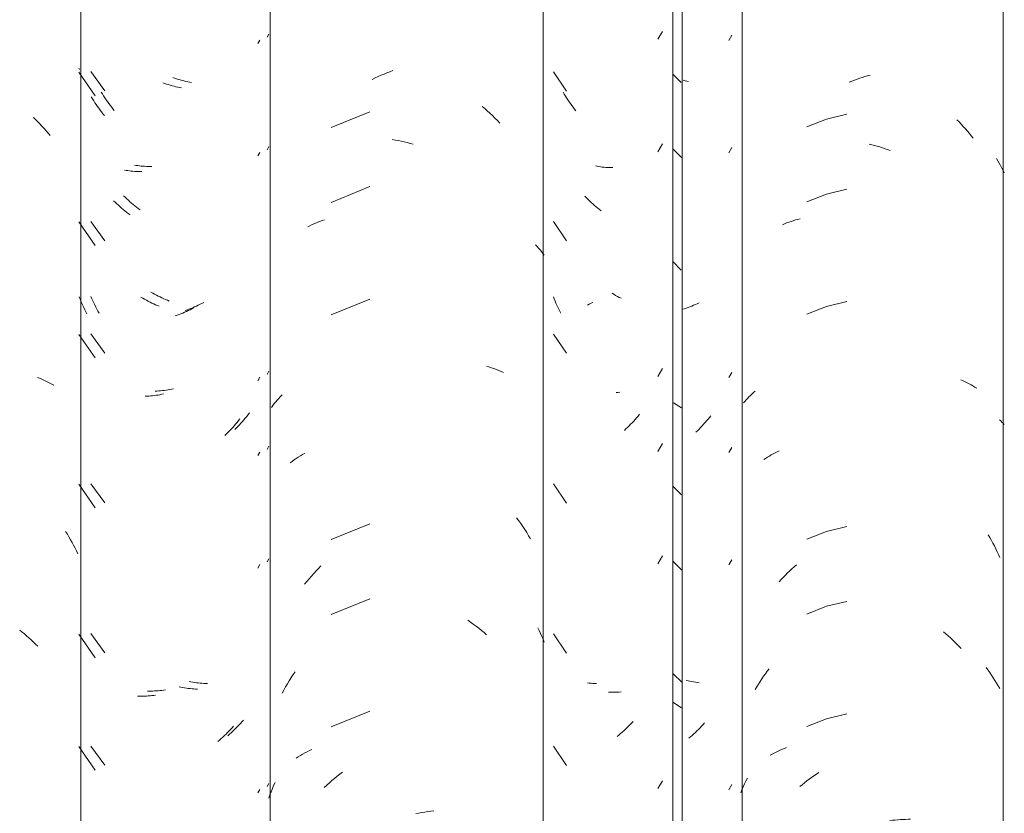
# Model space of a CAD drawing. Header units: metres. Extents: x 9.7 to 43.6, y -0.5 to 5.6.
# Tile 68 of 154: x 16.147 to 16.543, y 3.652 to 3.971. Entities that reach past the tile are written whole.
import ezdxf

# ---------------------------------------------------------------- set-up
doc = ezdxf.new("R2010")
doc.units = ezdxf.units.M
doc.layers.add('A-GLAZ-CWMG', color=7, linetype='Continuous', lineweight=5)

# ---------------------------------------------------------------- blocks, each defined once
blk = doc.blocks.new('FP_22-A')
at = {"layer": 'A-GLAZ-CWMG', "color": 9, "true_color": 0xc0c0c0}
for p, q in [((16.1529, 3.93154), (16.15378, 3.93069)), ((16.15378, 3.93069), (16.15464, 3.92982)), ((16.15464, 3.92982), (16.1555, 3.92894)), ((16.1555, 3.92894), (16.15635, 3.92805)), ((16.15635, 3.92805), (16.15719, 3.92714)), ((16.15719, 3.92714), (16.15801, 3.92621)), ((16.15801, 3.92621), (16.15882, 3.92527)), ((16.15882, 3.92527), (16.15962, 3.92432)), ((16.15453, 3.82696), (16.15539, 3.82662)), ((16.15539, 3.82662), (16.15624, 3.82627)), ((16.15624, 3.82627), (16.15707, 3.8259)), ((16.15707, 3.8259), (16.1579, 3.82551)), ((16.1579, 3.82551), (16.15871, 3.82511)), ((16.15871, 3.82511), (16.15952, 3.8247)), ((16.15952, 3.8247), (16.16031, 3.82427)), ((16.16031, 3.82427), (16.16108, 3.82383)), ((16.16587, 3.76498), (16.16655, 3.7639)), ((16.16655, 3.7639), (16.1672, 3.76281)), ((16.1672, 3.76281), (16.16785, 3.76171)), ((16.16785, 3.76171), (16.16847, 3.7606)), ((16.16847, 3.7606), (16.16909, 3.75948)), ((16.16909, 3.75948), (16.16968, 3.75834)), ((16.16968, 3.75834), (16.17026, 3.7572)), ((16.17026, 3.7572), (16.17083, 3.75604)), ((16.14738, 3.72533), (16.14832, 3.72457)), ((16.14832, 3.72457), (16.14925, 3.7238)), ((16.14925, 3.7238), (16.15017, 3.72302)), ((16.15017, 3.72302), (16.15108, 3.72222)), ((16.15108, 3.72222), (16.15198, 3.7214)), ((16.15198, 3.7214), (16.15287, 3.72056)), ((16.15287, 3.72056), (16.15375, 3.71971)), ((16.15375, 3.71971), (16.15462, 3.71885))]:
    blk.add_line(p, q, dxfattribs=at)
blk = doc.blocks.new('FP_23-A')
at = {"layer": 'A-GLAZ-CWMG', "color": 9, "true_color": 0xc0c0c0}
for p, q in [((16.24692, 3.96381), (16.24766, 3.96508)), ((16.17604, 3.95001), (16.18166, 3.94226)), ((16.20972, 3.94735), (16.20897, 3.94762)), ((16.21047, 3.94711), (16.20972, 3.94735)), ((16.21122, 3.94687), (16.21047, 3.94711)), ((16.21197, 3.94665), (16.21122, 3.94687)), ((16.21272, 3.94645), (16.21197, 3.94665)), ((16.21347, 3.94625), (16.21272, 3.94645)), ((16.21423, 3.94608), (16.21347, 3.94625)), ((16.21498, 3.94591), (16.21423, 3.94608)), ((16.21573, 3.94576), (16.21498, 3.94591)), ((16.21647, 3.94562), (16.21573, 3.94576)), ((16.18065, 3.94101), (16.18016, 3.94179)), ((16.18114, 3.94023), (16.18065, 3.94101)), ((16.18164, 3.93946), (16.18114, 3.94023)), ((16.18215, 3.9387), (16.18164, 3.93946)), ((16.18267, 3.93795), (16.18215, 3.9387)), ((16.1832, 3.93721), (16.18267, 3.93795)), ((16.18375, 3.93648), (16.1832, 3.93721)), ((16.1843, 3.93576), (16.18375, 3.93648)), ((16.18486, 3.93505), (16.1843, 3.93576)), ((16.18543, 3.93435), (16.18486, 3.93505)), ((16.24692, 3.91859), (16.24766, 3.91987)), ((16.19419, 3.91227), (16.19352, 3.91238)), ((16.19487, 3.91217), (16.19419, 3.91227)), ((16.19556, 3.91208), (16.19487, 3.91217)), ((16.19625, 3.91201), (16.19556, 3.91208)), ((16.19695, 3.91195), (16.19625, 3.91201)), ((16.19765, 3.9119), (16.19695, 3.91195)), ((16.19836, 3.91186), (16.19765, 3.9119)), ((16.19907, 3.91184), (16.19836, 3.91186)), ((16.19979, 3.91183), (16.19907, 3.91184)), ((16.20051, 3.91183), (16.19979, 3.91183)), ((16.1898, 3.89945), (16.18917, 3.90007)), ((16.19044, 3.89884), (16.1898, 3.89945)), ((16.19109, 3.89824), (16.19044, 3.89884)), ((16.19174, 3.89765), (16.19109, 3.89824)), ((16.19239, 3.89708), (16.19174, 3.89765)), ((16.19306, 3.89652), (16.19239, 3.89708)), ((16.19373, 3.89596), (16.19306, 3.89652)), ((16.19441, 3.89543), (16.19373, 3.89596)), ((16.19509, 3.8949), (16.19441, 3.89543)), ((16.19578, 3.89439), (16.19509, 3.8949)), ((16.17604, 3.88972), (16.18166, 3.88197)), ((16.1764, 3.85866), (16.17604, 3.85952)), ((16.17678, 3.85781), (16.1764, 3.85866)), ((16.20091, 3.8609), (16.20019, 3.86133)), ((16.20164, 3.8605), (16.20091, 3.8609)), ((16.20237, 3.8601), (16.20164, 3.8605)), ((16.2031, 3.85972), (16.20237, 3.8601)), ((16.20384, 3.85935), (16.2031, 3.85972)), ((16.20458, 3.859), (16.20384, 3.85935)), ((16.20532, 3.85866), (16.20458, 3.859)), ((16.20606, 3.85833), (16.20532, 3.85866)), ((16.20681, 3.85802), (16.20606, 3.85833)), ((16.20755, 3.85772), (16.20681, 3.85802)), ((16.17717, 3.85697), (16.17678, 3.85781)), ((16.17757, 3.85614), (16.17717, 3.85697)), ((16.17798, 3.85531), (16.17757, 3.85614)), ((16.17841, 3.85449), (16.17798, 3.85531)), ((16.17884, 3.85368), (16.17841, 3.85449)), ((16.21474, 3.85418), (16.21399, 3.85392)), ((16.21549, 3.85445), (16.21474, 3.85418)), ((16.21624, 3.85474), (16.21549, 3.85445)), ((16.21698, 3.85504), (16.21624, 3.85474)), ((16.21773, 3.85536), (16.21698, 3.85504)), ((16.21847, 3.85569), (16.21773, 3.85536)), ((16.21921, 3.85603), (16.21847, 3.85569)), ((16.21995, 3.85639), (16.21921, 3.85603)), ((16.22069, 3.85675), (16.21995, 3.85639)), ((16.22142, 3.85714), (16.22069, 3.85675)), ((16.17929, 3.85288), (16.17884, 3.85368)), ((16.17604, 3.84451), (16.18166, 3.83676)), ((16.24692, 3.82816), (16.24766, 3.82944)), ((16.2093, 3.82245), (16.20855, 3.82229)), ((16.20261, 3.82148), (16.20188, 3.82144)), ((16.20334, 3.82154), (16.20261, 3.82148)), ((16.20408, 3.8216), (16.20334, 3.82154)), ((16.20482, 3.82168), (16.20408, 3.8216)), ((16.20556, 3.82178), (16.20482, 3.82168)), ((16.20631, 3.82189), (16.20556, 3.82178)), ((16.20705, 3.82201), (16.20631, 3.82189)), ((16.2078, 3.82214), (16.20705, 3.82201)), ((16.20855, 3.82229), (16.2078, 3.82214)), ((16.23814, 3.8106), (16.23756, 3.80991)), ((16.23871, 3.8113), (16.23814, 3.8106)), ((16.23927, 3.81201), (16.23871, 3.8113)), ((16.23983, 3.81273), (16.23927, 3.81201)), ((16.23453, 3.80664), (16.2339, 3.80601)), ((16.23515, 3.80727), (16.23453, 3.80664)), ((16.23577, 3.80791), (16.23515, 3.80727)), ((16.23637, 3.80857), (16.23577, 3.80791)), ((16.23697, 3.80924), (16.23637, 3.80857)), ((16.23756, 3.80991), (16.23697, 3.80924)), ((16.24692, 3.79802), (16.24766, 3.79929)), ((16.17604, 3.78422), (16.18166, 3.77648)), ((16.24692, 3.75281), (16.24766, 3.75408)), ((16.17604, 3.72394), (16.18166, 3.71619)), ((16.21625, 3.70452), (16.2155, 3.70466)), ((16.217, 3.70439), (16.21625, 3.70452)), ((16.21774, 3.70427), (16.217, 3.70439)), ((16.21849, 3.70417), (16.21774, 3.70427)), ((16.21923, 3.70409), (16.21849, 3.70417)), ((16.21996, 3.70401), (16.21923, 3.70409)), ((16.2207, 3.70395), (16.21996, 3.70401)), ((16.22143, 3.7039), (16.2207, 3.70395)), ((16.22216, 3.70387), (16.22143, 3.7039)), ((16.22289, 3.70385), (16.22216, 3.70387)), ((16.19946, 3.70083), (16.19874, 3.70085)), ((16.20018, 3.70083), (16.19946, 3.70083)), ((16.2009, 3.70084), (16.20018, 3.70083)), ((16.20162, 3.70086), (16.2009, 3.70084)), ((16.20235, 3.7009), (16.20162, 3.70086)), ((16.20309, 3.70094), (16.20235, 3.7009)), ((16.20382, 3.70101), (16.20309, 3.70094)), ((16.20456, 3.70108), (16.20382, 3.70101)), ((16.2053, 3.70117), (16.20456, 3.70108)), ((16.20605, 3.70128), (16.2053, 3.70117)), ((16.23616, 3.68777), (16.23555, 3.68712)), ((16.23676, 3.68843), (16.23616, 3.68777)), ((16.23735, 3.6891), (16.23676, 3.68843)), ((16.23239, 3.68403), (16.23174, 3.68344)), ((16.23304, 3.68462), (16.23239, 3.68403)), ((16.23368, 3.68523), (16.23304, 3.68462)), ((16.23431, 3.68585), (16.23368, 3.68523)), ((16.23493, 3.68647), (16.23431, 3.68585)), ((16.23555, 3.68712), (16.23493, 3.68647)), ((16.23174, 3.68344), (16.23108, 3.68287)), ((16.17604, 3.67872), (16.18166, 3.67098)), ((16.24692, 3.66238), (16.24766, 3.66365))]:
    blk.add_line(p, q, dxfattribs=at)
blk = doc.blocks.new('FP_24-A')
at = {"layer": 'A-GLAZ-CWMG', "color": 9, "true_color": 0xc0c0c0}
for p, q in [((16.40411, 3.96301), (16.40599, 3.96618)), ((16.40411, 3.91779), (16.40599, 3.92097)), ((16.37651, 3.85644), (16.37576, 3.85611)), ((16.37725, 3.85679), (16.37651, 3.85644)), ((16.37799, 3.85715), (16.37725, 3.85679)), ((16.40411, 3.82736), (16.40599, 3.83054)), ((16.39556, 3.81077), (16.39498, 3.81009)), ((16.39614, 3.81146), (16.39556, 3.81077)), ((16.39671, 3.81216), (16.39614, 3.81146)), ((16.39191, 3.80686), (16.39128, 3.80624)), ((16.39254, 3.80748), (16.39191, 3.80686)), ((16.39316, 3.80812), (16.39254, 3.80748)), ((16.39378, 3.80877), (16.39316, 3.80812)), ((16.39438, 3.80942), (16.39378, 3.80877)), ((16.39498, 3.81009), (16.39438, 3.80942)), ((16.39128, 3.80624), (16.39064, 3.80564)), ((16.40411, 3.79722), (16.40599, 3.8004)), ((16.40411, 3.75201), (16.40599, 3.75518)), ((16.37652, 3.70407), (16.37578, 3.70416)), ((16.37726, 3.70398), (16.37652, 3.70407)), ((16.378, 3.70391), (16.37726, 3.70398)), ((16.37873, 3.70386), (16.378, 3.70391)), ((16.37947, 3.70381), (16.37873, 3.70386)), ((16.39356, 3.68797), (16.39295, 3.68732)), ((16.39417, 3.68862), (16.39356, 3.68797)), ((16.38976, 3.68428), (16.3891, 3.6837)), ((16.39041, 3.68486), (16.38976, 3.68428)), ((16.39105, 3.68546), (16.39041, 3.68486)), ((16.39169, 3.68607), (16.39105, 3.68546)), ((16.39232, 3.68669), (16.39169, 3.68607)), ((16.39295, 3.68732), (16.39232, 3.68669)), ((16.38843, 3.68314), (16.38776, 3.68259)), ((16.3891, 3.6837), (16.38843, 3.68314)), ((16.40411, 3.66158), (16.40599, 3.66476))]:
    blk.add_line(p, q, dxfattribs=at)
blk = doc.blocks.new('Rectangular Mullion - Telha Fibrocimento - Ondulada-1908998-A')
at = {"layer": 'A-GLAZ-CWMG', "true_color": 0xc0c0c0}
h = blk.add_hatch(dxfattribs=at)
h.set_pattern_fill('FP_6', color=9, style=0, pattern_type=2)
h.set_pattern_definition([(315.081, (15.617, 4.182), (0.28617376, -0.27029739), [0.01667, -0.28643, 0.01667, -1.903]), (315.081, (15.617, 4.182), (0.28617376, -0.27029739), [-0.31978, -0.28643, 0.01667, -0.58954, -1.01]), (315.081, (15.617, 4.182), (0.28617376, -0.27029739), [-1.212, 0.01667, -0.28643, 0.01667, -0.69057]), (315.081, (15.617, 4.182), (0.28617376, -0.27029739), [-1.532, -0.1854, 0.01667, -0.4885]), (126.286, (15.724, 4.083), (-0.20504578, 0.2491345), [0.00997, -0.17136, 0.00997, -1.138]), (126.286, (15.724, 4.083), (-0.20504578, 0.2491345), [-0.19131, -0.17136, 0.00997, -0.35269, -0.60444]), (126.286, (15.724, 4.083), (-0.20504578, 0.2491345), [-0.72533, 0.00997, -0.17136, 0.00997, -0.41314]), (126.286, (15.724, 4.083), (-0.20504578, 0.2491345), [-0.91664, -0.11092, 0.00997, -0.29225]), (147.695, (15.76, 4.077), (-0.081133, 0.0211539), [0.00698, -0.11998, 0.00698, -0.79715]), (147.695, (15.76, 4.077), (-0.081133, 0.0211539), [-0.13395, -0.11998, 0.00698, -0.24695, -0.42323]), (147.695, (15.76, 4.077), (-0.081133, 0.0211539), [-0.50787, 0.00698, -0.11998, 0.00698, -0.28928]), (147.695, (15.76, 4.077), (-0.081133, 0.0211539), [-0.64182, -0.07766, 0.00698, -0.20463])])
h.paths.add_polyline_path([(16.41382, 3.40694), (16.41344, 4.13255), (16.41014, 4.13584), (16.41014, 3.41069), (16.41357, 3.4072)])
at = {"layer": 'A-GLAZ-CWMG'}
for p, q in [((16.41014, 3.41069), (16.41014, 4.13584)), ((16.17193, 3.40948), (16.17193, 4.13466)), ((16.41382, 3.40694), (16.41382, 4.13218))]:
    blk.add_line(p, q, dxfattribs=at)
for name in ['FP_22-A', 'FP_24-A', 'FP_23-A']:
    blk.add_blockref(name, (0, 0), dxfattribs=at)
blk = doc.blocks.new('FP_30-A')
at = {"layer": 'A-GLAZ-CWMG', "color": 9, "true_color": 0xc0c0c0}
for p, q in [((16.24317, 3.96132), (16.24399, 3.96269)), ((16.17149, 3.95086), (16.17115, 3.95132)), ((16.17115, 3.9498), (16.17768, 3.9403)), ((16.2057, 3.94524), (16.20495, 3.94551)), ((16.20645, 3.94499), (16.2057, 3.94524)), ((16.2072, 3.94475), (16.20645, 3.94499)), ((16.20796, 3.94452), (16.2072, 3.94475)), ((16.20871, 3.94431), (16.20796, 3.94452)), ((16.20946, 3.94411), (16.20871, 3.94431)), ((16.21021, 3.94393), (16.20946, 3.94411)), ((16.21096, 3.94376), (16.21021, 3.94393)), ((16.21171, 3.9436), (16.21096, 3.94376)), ((16.21246, 3.94345), (16.21171, 3.9436)), ((16.17667, 3.93905), (16.17619, 3.93984)), ((16.17716, 3.93827), (16.17667, 3.93905)), ((16.17766, 3.9375), (16.17716, 3.93827)), ((16.17817, 3.93673), (16.17766, 3.9375)), ((16.17869, 3.93598), (16.17817, 3.93673)), ((16.17922, 3.93524), (16.17869, 3.93598)), ((16.17976, 3.93451), (16.17922, 3.93524)), ((16.18031, 3.93378), (16.17976, 3.93451)), ((16.18087, 3.93307), (16.18031, 3.93378)), ((16.18144, 3.93237), (16.18087, 3.93307)), ((16.24317, 3.91611), (16.24399, 3.91748)), ((16.19019, 3.91025), (16.18951, 3.91037)), ((16.19087, 3.91015), (16.19019, 3.91025)), ((16.19155, 3.91006), (16.19087, 3.91015)), ((16.19225, 3.90998), (16.19155, 3.91006)), ((16.19294, 3.90991), (16.19225, 3.90998)), ((16.19364, 3.90986), (16.19294, 3.90991)), ((16.19435, 3.90982), (16.19364, 3.90986)), ((16.19506, 3.90979), (16.19435, 3.90982)), ((16.19578, 3.90978), (16.19506, 3.90979)), ((16.1965, 3.90978), (16.19578, 3.90978)), ((16.18581, 3.89745), (16.18518, 3.89808)), ((16.18644, 3.89684), (16.18581, 3.89745)), ((16.18709, 3.89624), (16.18644, 3.89684)), ((16.18774, 3.89565), (16.18709, 3.89624)), ((16.18839, 3.89507), (16.18774, 3.89565)), ((16.18906, 3.8945), (16.18839, 3.89507)), ((16.18973, 3.89395), (16.18906, 3.8945)), ((16.1904, 3.89341), (16.18973, 3.89395)), ((16.19108, 3.89288), (16.1904, 3.89341)), ((16.19177, 3.89236), (16.19108, 3.89288)), ((16.17115, 3.88952), (16.17768, 3.88001)), ((16.17168, 3.8585), (16.17134, 3.85938)), ((16.17204, 3.85763), (16.17168, 3.8585)), ((16.1969, 3.85885), (16.19618, 3.85927)), ((16.19762, 3.85844), (16.1969, 3.85885)), ((16.19835, 3.85804), (16.19762, 3.85844)), ((16.19909, 3.85765), (16.19835, 3.85804)), ((16.17241, 3.85677), (16.17204, 3.85763)), ((16.17279, 3.85591), (16.17241, 3.85677)), ((16.17318, 3.85506), (16.17279, 3.85591)), ((16.17358, 3.85422), (16.17318, 3.85506)), ((16.174, 3.85338), (16.17358, 3.85422)), ((16.19982, 3.85728), (16.19909, 3.85765)), ((16.20056, 3.85692), (16.19982, 3.85728)), ((16.2013, 3.85658), (16.20056, 3.85692)), ((16.20204, 3.85624), (16.2013, 3.85658)), ((16.20279, 3.85592), (16.20204, 3.85624)), ((16.20354, 3.85562), (16.20279, 3.85592)), ((16.21595, 3.85419), (16.21521, 3.85384)), ((16.21669, 3.85455), (16.21595, 3.85419)), ((16.21742, 3.85493), (16.21669, 3.85455)), ((16.17442, 3.85255), (16.174, 3.85338)), ((16.21073, 3.85203), (16.20997, 3.85177)), ((16.21148, 3.85229), (16.21073, 3.85203)), ((16.21223, 3.85258), (16.21148, 3.85229)), ((16.21297, 3.85287), (16.21223, 3.85258)), ((16.21372, 3.85318), (16.21297, 3.85287)), ((16.21447, 3.8535), (16.21372, 3.85318)), ((16.21521, 3.85384), (16.21447, 3.8535)), ((16.17115, 3.84431), (16.17768, 3.8348)), ((16.24317, 3.82568), (16.24399, 3.82705)), ((16.1986, 3.81942), (16.19787, 3.81938)), ((16.19933, 3.81947), (16.1986, 3.81942)), ((16.20007, 3.81953), (16.19933, 3.81947)), ((16.20081, 3.8196), (16.20007, 3.81953)), ((16.20155, 3.81969), (16.20081, 3.8196)), ((16.20229, 3.8198), (16.20155, 3.81969)), ((16.20304, 3.81991), (16.20229, 3.8198)), ((16.20378, 3.82004), (16.20304, 3.81991)), ((16.20453, 3.82019), (16.20378, 3.82004)), ((16.20528, 3.82034), (16.20453, 3.82019)), ((16.23306, 3.80687), (16.23246, 3.80621)), ((16.23366, 3.80754), (16.23306, 3.80687)), ((16.23424, 3.80822), (16.23366, 3.80754)), ((16.23482, 3.80891), (16.23424, 3.80822)), ((16.23539, 3.80962), (16.23482, 3.80891)), ((16.23595, 3.81033), (16.23539, 3.80962)), ((16.2306, 3.8043), (16.22996, 3.80368)), ((16.23123, 3.80492), (16.2306, 3.8043)), ((16.23185, 3.80556), (16.23123, 3.80492)), ((16.23246, 3.80621), (16.23185, 3.80556)), ((16.24317, 3.79554), (16.24399, 3.79691)), ((16.17115, 3.78402), (16.17768, 3.77451)), ((16.24317, 3.75032), (16.24399, 3.75169)), ((16.17115, 3.72373), (16.17768, 3.71423)), ((16.21224, 3.70235), (16.21149, 3.7025)), ((16.21299, 3.70222), (16.21224, 3.70235)), ((16.21373, 3.7021), (16.21299, 3.70222)), ((16.21448, 3.70199), (16.21373, 3.7021)), ((16.21522, 3.70189), (16.21448, 3.70199)), ((16.21596, 3.70181), (16.21522, 3.70189)), ((16.2167, 3.70175), (16.21596, 3.70181)), ((16.21743, 3.70169), (16.2167, 3.70175)), ((16.21817, 3.70165), (16.21743, 3.70169)), ((16.21889, 3.70162), (16.21817, 3.70165)), ((16.19545, 3.69878), (16.19473, 3.6988)), ((16.19616, 3.69878), (16.19545, 3.69878)), ((16.19688, 3.69878), (16.19616, 3.69878)), ((16.19761, 3.6988), (16.19688, 3.69878)), ((16.19834, 3.69883), (16.19761, 3.6988)), ((16.19907, 3.69888), (16.19834, 3.69883)), ((16.19981, 3.69893), (16.19907, 3.69888)), ((16.20055, 3.699), (16.19981, 3.69893)), ((16.20129, 3.69909), (16.20055, 3.699)), ((16.20203, 3.69919), (16.20129, 3.69909)), ((16.23101, 3.68413), (16.23038, 3.68351)), ((16.23163, 3.68477), (16.23101, 3.68413)), ((16.23224, 3.68541), (16.23163, 3.68477)), ((16.23285, 3.68607), (16.23224, 3.68541)), ((16.23345, 3.68673), (16.23285, 3.68607)), ((16.22779, 3.68113), (16.22712, 3.68057)), ((16.22844, 3.68171), (16.22779, 3.68113)), ((16.2291, 3.6823), (16.22844, 3.68171)), ((16.22974, 3.6829), (16.2291, 3.6823)), ((16.23038, 3.68351), (16.22974, 3.6829)), ((16.17115, 3.67852), (16.17768, 3.66901)), ((16.24317, 3.65989), (16.24399, 3.66127))]:
    blk.add_line(p, q, dxfattribs=at)
blk = doc.blocks.new('FP_31-A')
at = {"layer": 'A-GLAZ-CWMG', "color": 9, "true_color": 0xc0c0c0}
for p, q in [((16.29395, 3.94903), (16.29514, 3.94951)), ((16.29514, 3.94951), (16.29634, 3.94997)), ((16.29634, 3.94997), (16.29754, 3.95041)), ((16.28921, 3.94687), (16.29038, 3.94744)), ((16.29038, 3.94744), (16.29157, 3.94799)), ((16.29157, 3.94799), (16.29276, 3.94852)), ((16.29276, 3.94852), (16.29395, 3.94903)), ((16.28825, 3.93387), (16.27263, 3.92756)), ((16.3334, 3.93599), (16.33445, 3.93509)), ((16.33445, 3.93509), (16.3355, 3.93418)), ((16.3355, 3.93418), (16.33652, 3.93324)), ((16.33652, 3.93324), (16.33754, 3.93229)), ((16.33754, 3.93229), (16.33854, 3.93131)), ((16.33854, 3.93131), (16.33953, 3.93032)), ((16.33953, 3.93032), (16.34051, 3.92931)), ((16.29717, 3.92265), (16.29837, 3.92246)), ((16.29837, 3.92246), (16.29958, 3.92224)), ((16.29958, 3.92224), (16.30079, 3.922)), ((16.30079, 3.922), (16.30199, 3.92173)), ((16.30199, 3.92173), (16.3032, 3.92145)), ((16.3032, 3.92145), (16.30441, 3.92113)), ((16.30441, 3.92113), (16.30562, 3.9208)), ((16.28825, 3.90373), (16.27263, 3.89741)), ((16.26702, 3.8893), (16.268, 3.8897)), ((16.268, 3.8897), (16.269, 3.89007)), ((16.269, 3.89007), (16.27, 3.89042)), ((16.26324, 3.88756), (16.26416, 3.88802)), ((16.26416, 3.88802), (16.2651, 3.88847)), ((16.2651, 3.88847), (16.26605, 3.88889)), ((16.26605, 3.88889), (16.26702, 3.8893)), ((16.35491, 3.88029), (16.35554, 3.87963)), ((16.35554, 3.87963), (16.35615, 3.87896)), ((16.35615, 3.87896), (16.35675, 3.87827)), ((16.35675, 3.87827), (16.35733, 3.87758)), ((16.35733, 3.87758), (16.35789, 3.87688)), ((16.35789, 3.87688), (16.35843, 3.87616)), ((16.28825, 3.85851), (16.27263, 3.8522)), ((16.33511, 3.83154), (16.33615, 3.83123)), ((16.33615, 3.83123), (16.33717, 3.83089)), ((16.33717, 3.83089), (16.33818, 3.83054)), ((16.33818, 3.83054), (16.33917, 3.83017)), ((16.33917, 3.83017), (16.34015, 3.82978)), ((16.34015, 3.82978), (16.34112, 3.82937)), ((16.34112, 3.82937), (16.34207, 3.82894)), ((16.251, 3.81787), (16.25164, 3.81857)), ((16.25164, 3.81857), (16.2523, 3.81927)), ((16.2523, 3.81927), (16.25299, 3.81994)), ((16.24863, 3.81493), (16.24919, 3.81569)), ((16.24919, 3.81569), (16.24977, 3.81643)), ((16.24977, 3.81643), (16.25037, 3.81715)), ((16.25037, 3.81715), (16.251, 3.81787)), ((16.2586, 3.79436), (16.25943, 3.79492)), ((16.25943, 3.79492), (16.26029, 3.79546)), ((16.26029, 3.79546), (16.26116, 3.79598)), ((16.26116, 3.79598), (16.26204, 3.79649)), ((16.25619, 3.7926), (16.25698, 3.79321)), ((16.25698, 3.79321), (16.25778, 3.79379)), ((16.25778, 3.79379), (16.2586, 3.79436)), ((16.28825, 3.76809), (16.27263, 3.76177)), ((16.34728, 3.77052), (16.34813, 3.76936)), ((16.34813, 3.76936), (16.34896, 3.76818)), ((16.34896, 3.76818), (16.34977, 3.76699)), ((16.34977, 3.76699), (16.35056, 3.76578)), ((16.35056, 3.76578), (16.35134, 3.76455)), ((16.35134, 3.76455), (16.3521, 3.76331)), ((16.3521, 3.76331), (16.35283, 3.76206)), ((16.26759, 3.75016), (16.26858, 3.75115)), ((16.26471, 3.74706), (16.26566, 3.74811)), ((16.26566, 3.74811), (16.26662, 3.74914)), ((16.26662, 3.74914), (16.26759, 3.75016)), ((16.26196, 3.7438), (16.26286, 3.7449)), ((16.26286, 3.7449), (16.26378, 3.74599)), ((16.26378, 3.74599), (16.26471, 3.74706)), ((16.28825, 3.73794), (16.27263, 3.73163)), ((16.32767, 3.72937), (16.32878, 3.72858)), ((16.32878, 3.72858), (16.32987, 3.72778)), ((16.32987, 3.72778), (16.33096, 3.72695)), ((16.33096, 3.72695), (16.33204, 3.7261)), ((16.33204, 3.7261), (16.33311, 3.72523)), ((16.33311, 3.72523), (16.33417, 3.72434)), ((16.33417, 3.72434), (16.33521, 3.72343)), ((16.35584, 3.72628), (16.35639, 3.72514)), ((16.35639, 3.72514), (16.35692, 3.72399)), ((16.35692, 3.72399), (16.35744, 3.72283)), ((16.35744, 3.72283), (16.35794, 3.72166)), ((16.35794, 3.72166), (16.35843, 3.72049)), ((16.25741, 3.70744), (16.25822, 3.70863)), ((16.25434, 3.70251), (16.25508, 3.70376)), ((16.25508, 3.70376), (16.25584, 3.705)), ((16.25584, 3.705), (16.25661, 3.70623)), ((16.25661, 3.70623), (16.25741, 3.70744)), ((16.25292, 3.69996), (16.25362, 3.70124)), ((16.25362, 3.70124), (16.25434, 3.70251)), ((16.28825, 3.69273), (16.27263, 3.68641)), ((16.2612, 3.67543), (16.26209, 3.67594)), ((16.26209, 3.67594), (16.26299, 3.67642)), ((16.26299, 3.67642), (16.26391, 3.67689)), ((16.26391, 3.67689), (16.26484, 3.67735)), ((16.25864, 3.67382), (16.25947, 3.67437)), ((16.25947, 3.67437), (16.26033, 3.67491)), ((16.26033, 3.67491), (16.2612, 3.67543)), ((16.27621, 3.6674), (16.2773, 3.66823)), ((16.24955, 3.66283), (16.25009, 3.66407)), ((16.27196, 3.66389), (16.27301, 3.6648)), ((16.27301, 3.6648), (16.27406, 3.66569)), ((16.27406, 3.66569), (16.27513, 3.66656)), ((16.27513, 3.66656), (16.27621, 3.6674)), ((16.24802, 3.65907), (16.24851, 3.66033)), ((16.24851, 3.66033), (16.24902, 3.66159)), ((16.24902, 3.66159), (16.24955, 3.66283)), ((16.26991, 3.66201), (16.27093, 3.66296)), ((16.27093, 3.66296), (16.27196, 3.66389)), ((16.24755, 3.6578), (16.24802, 3.65907)), ((16.30913, 3.65198), (16.31033, 3.65217)), ((16.31033, 3.65217), (16.31153, 3.65234)), ((16.31153, 3.65234), (16.31273, 3.65248)), ((16.31273, 3.65248), (16.31392, 3.6526)), ((16.30672, 3.65153), (16.30792, 3.65177)), ((16.30792, 3.65177), (16.30913, 3.65198))]:
    blk.add_line(p, q, dxfattribs=at)
blk = doc.blocks.new('FP_32-A')
at = {"layer": 'A-GLAZ-CWMG', "color": 9, "true_color": 0xc0c0c0}
for p, q in [((16.43261, 3.96256), (16.43383, 3.96465)), ((16.36207, 3.94992), (16.36741, 3.94219)), ((16.36643, 3.94096), (16.36596, 3.94176)), ((16.36691, 3.94017), (16.36643, 3.94096)), ((16.3674, 3.93939), (16.36691, 3.94017)), ((16.36789, 3.93862), (16.3674, 3.93939)), ((16.3684, 3.93786), (16.36789, 3.93862)), ((16.36892, 3.93711), (16.3684, 3.93786)), ((16.36945, 3.93636), (16.36892, 3.93711)), ((16.36999, 3.93563), (16.36945, 3.93636)), ((16.37054, 3.9349), (16.36999, 3.93563)), ((16.37109, 3.93419), (16.37054, 3.9349)), ((16.43261, 3.91734), (16.43383, 3.91943)), ((16.37972, 3.91193), (16.37906, 3.91205)), ((16.3804, 3.91181), (16.37972, 3.91193)), ((16.38108, 3.91171), (16.3804, 3.91181)), ((16.38176, 3.91162), (16.38108, 3.91171)), ((16.38245, 3.91155), (16.38176, 3.91162)), ((16.38315, 3.91148), (16.38245, 3.91155)), ((16.38385, 3.91143), (16.38315, 3.91148)), ((16.38456, 3.9114), (16.38385, 3.91143)), ((16.38527, 3.91137), (16.38456, 3.9114)), ((16.38598, 3.91136), (16.38527, 3.91137)), ((16.37539, 3.8992), (16.37477, 3.89984)), ((16.37602, 3.89858), (16.37539, 3.8992)), ((16.37666, 3.89796), (16.37602, 3.89858)), ((16.3773, 3.89736), (16.37666, 3.89796)), ((16.37795, 3.89677), (16.3773, 3.89736)), ((16.3786, 3.8962), (16.37795, 3.89677)), ((16.37927, 3.89563), (16.3786, 3.8962)), ((16.37994, 3.89508), (16.37927, 3.89563)), ((16.38061, 3.89454), (16.37994, 3.89508)), ((16.38129, 3.89401), (16.38061, 3.89454)), ((16.36207, 3.88964), (16.36741, 3.88191)), ((16.36241, 3.85855), (16.36207, 3.85938)), ((16.36276, 3.85771), (16.36241, 3.85855)), ((16.38638, 3.86043), (16.38567, 3.86086)), ((16.38711, 3.86), (16.38638, 3.86043)), ((16.38783, 3.8596), (16.38711, 3.86)), ((16.38856, 3.8592), (16.38783, 3.8596)), ((16.38929, 3.85882), (16.38856, 3.8592)), ((16.36313, 3.85689), (16.36276, 3.85771)), ((16.3635, 3.85607), (16.36313, 3.85689)), ((16.36389, 3.85526), (16.3635, 3.85607)), ((16.36429, 3.85445), (16.36389, 3.85526)), ((16.36469, 3.85365), (16.36429, 3.85445)), ((16.36511, 3.85286), (16.36469, 3.85365)), ((16.36207, 3.84442), (16.36741, 3.83669)), ((16.43261, 3.82691), (16.43383, 3.829)), ((16.38807, 3.82097), (16.38735, 3.82094)), ((16.3888, 3.82101), (16.38807, 3.82097)), ((16.42485, 3.81087), (16.42428, 3.81017)), ((16.42541, 3.81158), (16.42485, 3.81087)), ((16.4213, 3.80682), (16.42068, 3.80619)), ((16.42191, 3.80747), (16.4213, 3.80682)), ((16.42252, 3.80813), (16.42191, 3.80747)), ((16.42311, 3.8088), (16.42252, 3.80813)), ((16.4237, 3.80948), (16.42311, 3.8088)), ((16.42428, 3.81017), (16.4237, 3.80948)), ((16.42005, 3.80556), (16.41942, 3.80495)), ((16.42068, 3.80619), (16.42005, 3.80556)), ((16.43261, 3.79677), (16.43383, 3.79886)), ((16.36207, 3.78414), (16.36741, 3.77641)), ((16.43261, 3.75156), (16.43383, 3.75365)), ((16.36207, 3.72385), (16.36741, 3.71612)), ((16.38494, 3.70038), (16.38423, 3.70041)), ((16.38565, 3.70036), (16.38494, 3.70038)), ((16.38637, 3.70036), (16.38565, 3.70036)), ((16.38709, 3.70037), (16.38637, 3.70036)), ((16.38782, 3.70039), (16.38709, 3.70037)), ((16.38855, 3.70042), (16.38782, 3.70039)), ((16.38928, 3.70047), (16.38855, 3.70042)), ((16.4229, 3.68799), (16.42231, 3.68732)), ((16.41919, 3.68417), (16.41855, 3.68357)), ((16.41983, 3.68478), (16.41919, 3.68417)), ((16.42046, 3.6854), (16.41983, 3.68478)), ((16.42108, 3.68603), (16.42046, 3.6854)), ((16.4217, 3.68667), (16.42108, 3.68603)), ((16.42231, 3.68732), (16.4217, 3.68667)), ((16.41724, 3.68241), (16.41657, 3.68185)), ((16.4179, 3.68299), (16.41724, 3.68241)), ((16.41855, 3.68357), (16.4179, 3.68299)), ((16.36207, 3.67864), (16.36741, 3.67091)), ((16.43261, 3.66113), (16.43383, 3.66322))]:
    blk.add_line(p, q, dxfattribs=at)
blk = doc.blocks.new('FP_33-A')
at = {"layer": 'A-GLAZ-CWMG', "color": 9, "true_color": 0xc0c0c0}
for p, q in [((16.52945, 4.13611), (16.53023, 4.13514)), ((16.53023, 4.13514), (16.53101, 4.13416)), ((16.53101, 4.13416), (16.53177, 4.13317)), ((16.53177, 4.13317), (16.53252, 4.13216)), ((16.53252, 4.13216), (16.53326, 4.13114)), ((16.53326, 4.13114), (16.53398, 4.13011)), ((16.53398, 4.13011), (16.53469, 4.12906)), ((16.53469, 4.12906), (16.53538, 4.128)), ((16.46686, 4.11886), (16.46784, 4.11952)), ((16.46784, 4.11952), (16.46882, 4.12017)), ((16.46882, 4.12017), (16.46981, 4.12081)), ((16.46208, 4.11526), (16.46302, 4.11601)), ((16.46302, 4.11601), (16.46397, 4.11675)), ((16.46397, 4.11675), (16.46492, 4.11747)), ((16.46492, 4.11747), (16.46589, 4.11817)), ((16.46589, 4.11817), (16.46686, 4.11886)), ((16.47191, 4.09664), (16.46405, 4.09354)), ((16.48012, 4.09862), (16.47191, 4.09664)), ((16.50895, 4.09355), (16.50995, 4.09294)), ((16.50995, 4.09294), (16.51094, 4.09232)), ((16.51094, 4.09232), (16.51193, 4.09167)), ((16.51193, 4.09167), (16.51291, 4.09101)), ((16.51291, 4.09101), (16.51388, 4.09033)), ((16.51388, 4.09033), (16.51485, 4.08963)), ((16.51485, 4.08963), (16.51581, 4.08892)), ((16.51581, 4.08892), (16.51676, 4.08819)), ((16.48012, 4.06848), (16.47191, 4.0665)), ((16.47191, 4.0665), (16.46405, 4.0634)), ((16.52137, 4.05416), (16.52226, 4.05333)), ((16.52226, 4.05333), (16.52315, 4.05249)), ((16.52315, 4.05249), (16.52402, 4.05163)), ((16.52402, 4.05163), (16.52489, 4.05076)), ((16.52489, 4.05076), (16.52574, 4.04987)), ((16.52574, 4.04987), (16.52658, 4.04897)), ((16.52658, 4.04897), (16.52741, 4.04805)), ((16.52741, 4.04805), (16.52823, 4.04712)), ((16.48547, 4.04219), (16.48653, 4.04199)), ((16.48653, 4.04199), (16.48759, 4.04178)), ((16.48759, 4.04178), (16.48864, 4.04154)), ((16.48864, 4.04154), (16.4897, 4.04129)), ((16.4897, 4.04129), (16.49076, 4.04101)), ((16.49076, 4.04101), (16.49182, 4.04072)), ((16.49182, 4.04072), (16.49288, 4.04041)), ((16.49288, 4.04041), (16.49393, 4.04009)), ((16.44485, 4.03569), (16.44554, 4.03675)), ((16.44554, 4.03675), (16.44625, 4.03779)), ((16.44625, 4.03779), (16.44698, 4.03882)), ((16.4422, 4.03135), (16.44284, 4.03245)), ((16.44284, 4.03245), (16.4435, 4.03354)), ((16.4435, 4.03354), (16.44416, 4.03462)), ((16.44416, 4.03462), (16.44485, 4.03569)), ((16.44158, 4.03023), (16.4422, 4.03135)), ((16.47191, 4.02129), (16.46405, 4.01818)), ((16.48012, 4.02326), (16.47191, 4.02129)), ((16.50826, 4.01088), (16.50927, 4.01082)), ((16.50927, 4.01082), (16.51026, 4.01075)), ((16.51026, 4.01075), (16.51126, 4.01065)), ((16.51126, 4.01065), (16.51224, 4.01054)), ((16.51224, 4.01054), (16.51322, 4.01041)), ((16.51322, 4.01041), (16.51419, 4.01026)), ((16.51419, 4.01026), (16.51515, 4.0101)), ((16.51515, 4.0101), (16.51611, 4.00992)), ((16.4811, 3.94575), (16.48215, 3.94617)), ((16.48215, 3.94617), (16.4832, 3.94657)), ((16.4832, 3.94657), (16.48425, 3.94695)), ((16.48425, 3.94695), (16.4853, 3.94731)), ((16.4853, 3.94731), (16.48636, 3.94765)), ((16.48636, 3.94765), (16.48741, 3.94798)), ((16.48741, 3.94798), (16.48847, 3.94828)), ((16.48847, 3.94828), (16.48953, 3.94857)), ((16.47191, 3.93086), (16.46405, 3.92775)), ((16.48012, 3.93283), (16.47191, 3.93086)), ((16.52444, 3.93064), (16.5253, 3.92976)), ((16.5253, 3.92976), (16.52615, 3.92887)), ((16.52615, 3.92887), (16.52698, 3.92796)), ((16.52698, 3.92796), (16.52781, 3.92703)), ((16.52781, 3.92703), (16.52862, 3.92609)), ((16.52862, 3.92609), (16.52942, 3.92514)), ((16.52942, 3.92514), (16.53021, 3.92417)), ((16.53021, 3.92417), (16.53099, 3.92319)), ((16.48915, 3.92085), (16.49021, 3.92059)), ((16.49021, 3.92059), (16.49127, 3.92031)), ((16.49127, 3.92031), (16.49233, 3.92001)), ((16.49233, 3.92001), (16.49338, 3.91969)), ((16.49338, 3.91969), (16.49444, 3.91935)), ((16.49444, 3.91935), (16.49549, 3.91899)), ((16.49549, 3.91899), (16.49655, 3.91862)), ((16.49655, 3.91862), (16.4976, 3.91823)), ((16.48012, 3.90269), (16.47191, 3.90072)), ((16.47191, 3.90072), (16.46405, 3.89761)), ((16.4568, 3.88943), (16.45768, 3.88974)), ((16.45768, 3.88974), (16.45857, 3.89003)), ((16.45857, 3.89003), (16.45948, 3.89031)), ((16.45948, 3.89031), (16.46039, 3.89057)), ((16.46039, 3.89057), (16.46131, 3.89081)), ((16.45421, 3.88842), (16.45506, 3.88877)), ((16.45506, 3.88877), (16.45592, 3.88911)), ((16.45592, 3.88911), (16.4568, 3.88943)), ((16.47191, 3.8555), (16.46405, 3.8524)), ((16.48012, 3.85748), (16.47191, 3.8555)), ((16.52603, 3.82601), (16.52687, 3.82564)), ((16.52687, 3.82564), (16.5277, 3.82526)), ((16.5277, 3.82526), (16.52851, 3.82486)), ((16.52851, 3.82486), (16.52931, 3.82445)), ((16.52931, 3.82445), (16.5301, 3.82402)), ((16.5301, 3.82402), (16.53088, 3.82358)), ((16.53088, 3.82358), (16.53165, 3.82312)), ((16.53165, 3.82312), (16.5324, 3.82266)), ((16.43961, 3.81795), (16.44018, 3.81856)), ((16.44018, 3.81856), (16.44076, 3.81916)), ((16.44076, 3.81916), (16.44137, 3.81975)), ((16.44137, 3.81975), (16.44199, 3.82033)), ((16.44199, 3.82033), (16.44262, 3.8209)), ((16.44262, 3.8209), (16.44327, 3.82146)), ((16.43851, 3.8167), (16.43905, 3.81733)), ((16.43905, 3.81733), (16.43961, 3.81795)), ((16.44745, 3.79441), (16.4482, 3.79488)), ((16.4482, 3.79488), (16.44896, 3.79534)), ((16.44896, 3.79534), (16.44973, 3.79579)), ((16.44973, 3.79579), (16.45052, 3.79622)), ((16.45052, 3.79622), (16.45131, 3.79664)), ((16.45131, 3.79664), (16.45213, 3.79704)), ((16.45213, 3.79704), (16.45295, 3.79743)), ((16.44672, 3.79393), (16.44745, 3.79441)), ((16.48012, 3.76705), (16.47191, 3.76507)), ((16.47191, 3.76507), (16.46405, 3.76197)), ((16.53702, 3.76365), (16.53766, 3.76255)), ((16.53766, 3.76255), (16.53829, 3.76144)), ((16.53829, 3.76144), (16.5389, 3.76032)), ((16.5389, 3.76032), (16.5395, 3.75919)), ((16.5395, 3.75919), (16.54008, 3.75804)), ((16.54008, 3.75804), (16.54065, 3.75689)), ((16.54065, 3.75689), (16.5412, 3.75573)), ((16.5412, 3.75573), (16.54174, 3.75456)), ((16.45892, 3.75083), (16.45983, 3.75164)), ((16.45454, 3.74656), (16.45539, 3.74745)), ((16.45539, 3.74745), (16.45626, 3.74832)), ((16.45626, 3.74832), (16.45714, 3.74917)), ((16.45714, 3.74917), (16.45802, 3.75001)), ((16.45802, 3.75001), (16.45892, 3.75083)), ((16.45286, 3.74475), (16.45369, 3.74566)), ((16.45369, 3.74566), (16.45454, 3.74656)), ((16.48012, 3.73691), (16.47191, 3.73493)), ((16.47191, 3.73493), (16.46405, 3.73182)), ((16.51904, 3.72463), (16.51996, 3.72384)), ((16.51996, 3.72384), (16.52087, 3.72304)), ((16.52087, 3.72304), (16.52177, 3.72222)), ((16.52177, 3.72222), (16.52267, 3.72138)), ((16.52267, 3.72138), (16.52355, 3.72054)), ((16.52355, 3.72054), (16.52442, 3.71967)), ((16.52442, 3.71967), (16.52527, 3.71879)), ((16.52527, 3.71879), (16.52612, 3.7179)), ((16.44665, 3.70679), (16.44738, 3.70781)), ((16.44738, 3.70781), (16.44813, 3.70883)), ((16.44813, 3.70883), (16.44888, 3.70982)), ((16.44386, 3.70257), (16.44454, 3.70364)), ((16.44454, 3.70364), (16.44523, 3.7047)), ((16.44523, 3.7047), (16.44593, 3.70575)), ((16.44593, 3.70575), (16.44665, 3.70679)), ((16.4432, 3.70148), (16.44386, 3.70257)), ((16.48012, 3.69169), (16.47191, 3.68972)), ((16.47191, 3.68972), (16.46405, 3.68661)), ((16.45011, 3.67543), (16.4509, 3.67585)), ((16.4509, 3.67585), (16.4517, 3.67626)), ((16.4517, 3.67626), (16.45252, 3.67666)), ((16.45252, 3.67666), (16.45335, 3.67704)), ((16.45335, 3.67704), (16.45419, 3.67741)), ((16.45419, 3.67741), (16.45504, 3.67776)), ((16.45504, 3.67776), (16.4559, 3.6781)), ((16.44933, 3.67499), (16.45011, 3.67543)), ((16.4679, 3.66743), (16.46889, 3.66807)), ((16.43901, 3.66346), (16.43956, 3.66461)), ((16.43956, 3.66461), (16.44012, 3.66575)), ((16.46215, 3.66317), (16.46308, 3.66392)), ((16.46308, 3.66392), (16.46403, 3.66466)), ((16.46403, 3.66466), (16.46499, 3.66537)), ((16.46499, 3.66537), (16.46595, 3.66608)), ((16.46595, 3.66608), (16.46692, 3.66676)), ((16.46692, 3.66676), (16.4679, 3.66743)), ((16.43745, 3.65995), (16.43795, 3.66112)), ((16.43795, 3.66112), (16.43847, 3.6623)), ((16.43847, 3.6623), (16.43901, 3.66346)), ((16.46122, 3.6624), (16.46215, 3.66317)), ((16.49749, 3.64871), (16.49854, 3.64884)), ((16.49854, 3.64884), (16.49958, 3.64895)), ((16.49958, 3.64895), (16.50062, 3.64905)), ((16.50062, 3.64905), (16.50166, 3.64912)), ((16.50166, 3.64912), (16.5027, 3.64918)), ((16.5027, 3.64918), (16.50373, 3.64922)), ((16.50373, 3.64922), (16.50476, 3.64924)), ((16.50476, 3.64924), (16.50578, 3.64924)), ((16.48694, 3.61626), (16.48799, 3.61658)), ((16.48799, 3.61658), (16.48905, 3.61687)), ((16.48905, 3.61687), (16.49011, 3.61715)), ((16.49011, 3.61715), (16.49117, 3.61741)), ((16.49117, 3.61741), (16.49222, 3.61765)), ((16.48377, 3.61521), (16.48483, 3.61558)), ((16.48483, 3.61558), (16.48588, 3.61593)), ((16.48588, 3.61593), (16.48694, 3.61626)), ((16.48012, 3.60126), (16.47191, 3.59929)), ((16.5222, 3.60125), (16.52309, 3.60041)), ((16.47191, 3.59929), (16.46405, 3.59618)), ((16.52309, 3.60041), (16.52397, 3.59955)), ((16.52397, 3.59955), (16.52483, 3.59868)), ((16.52483, 3.59868), (16.52568, 3.59779)), ((16.52568, 3.59779), (16.52653, 3.59689)), ((16.52653, 3.59689), (16.52736, 3.59597)), ((16.52736, 3.59597), (16.52818, 3.59504)), ((16.52818, 3.59504), (16.52898, 3.59409)), ((16.48646, 3.58986), (16.48752, 3.58965)), ((16.48752, 3.58965), (16.48857, 3.58941)), ((16.48857, 3.58941), (16.48963, 3.58916)), ((16.48963, 3.58916), (16.49069, 3.58889)), ((16.49069, 3.58889), (16.49175, 3.5886)), ((16.49175, 3.5886), (16.4928, 3.58829)), ((16.4928, 3.58829), (16.49386, 3.58797)), ((16.49386, 3.58797), (16.49492, 3.58762)), ((16.47341, 3.58036), (16.47443, 3.58091)), ((16.47443, 3.58091), (16.47546, 3.58145)), ((16.47546, 3.58145), (16.47648, 3.58196)), ((16.47648, 3.58196), (16.47752, 3.58246)), ((16.47752, 3.58246), (16.47855, 3.58294)), ((16.47039, 3.57859), (16.47139, 3.5792)), ((16.47139, 3.5792), (16.4724, 3.57979)), ((16.4724, 3.57979), (16.47341, 3.58036)), ((16.47191, 3.56914), (16.46405, 3.56604)), ((16.48012, 3.57112), (16.47191, 3.56914)), ((16.50732, 3.55878), (16.50833, 3.55874)), ((16.50833, 3.55874), (16.50933, 3.55868)), ((16.50933, 3.55868), (16.51033, 3.5586)), ((16.51033, 3.5586), (16.51132, 3.5585)), ((16.51132, 3.5585), (16.51231, 3.55839)), ((16.51231, 3.55839), (16.51329, 3.55826)), ((16.51329, 3.55826), (16.51426, 3.55811)), ((16.51426, 3.55811), (16.51522, 3.55795)), ((16.4636, 3.52962), (16.46456, 3.52981)), ((16.46456, 3.52981), (16.46552, 3.52998)), ((16.46552, 3.52998), (16.46648, 3.53013)), ((16.46648, 3.53013), (16.46746, 3.53027)), ((16.46746, 3.53027), (16.46844, 3.53039)), ((16.46844, 3.53039), (16.46943, 3.53049)), ((16.46943, 3.53049), (16.47043, 3.53057)), ((16.47043, 3.53057), (16.47143, 3.53064)), ((16.48012, 3.52591), (16.47191, 3.52393)), ((16.47191, 3.52393), (16.46405, 3.52083)), ((16.53762, 3.5173), (16.53825, 3.51673)), ((16.53825, 3.51673), (16.53886, 3.51615)), ((16.53886, 3.51615), (16.53946, 3.51555)), ((16.53946, 3.51555), (16.54005, 3.51495)), ((16.54005, 3.51495), (16.54061, 3.51434)), ((16.54061, 3.51434), (16.54117, 3.51371)), ((16.54117, 3.51371), (16.5417, 3.51308)), ((16.5417, 3.51308), (16.54222, 3.51244)), ((16.47651, 3.50056), (16.47755, 3.50052)), ((16.47755, 3.50052), (16.47858, 3.50046)), ((16.47858, 3.50046), (16.47962, 3.50039)), ((16.47962, 3.50039), (16.48067, 3.50029)), ((16.48067, 3.50029), (16.48171, 3.50018)), ((16.48171, 3.50018), (16.48276, 3.50004)), ((16.48276, 3.50004), (16.48381, 3.49989)), ((16.48381, 3.49989), (16.48487, 3.49973)), ((16.52815, 3.49347), (16.52895, 3.49306)), ((16.52895, 3.49306), (16.52975, 3.49264)), ((16.52975, 3.49264), (16.53053, 3.49221)), ((16.53053, 3.49221), (16.5313, 3.49176)), ((16.5313, 3.49176), (16.53206, 3.4913)), ((16.53206, 3.4913), (16.5328, 3.49082)), ((16.5328, 3.49082), (16.53353, 3.49034)), ((16.53353, 3.49034), (16.53425, 3.48984)), ((16.51666, 3.46724), (16.5176, 3.46703)), ((16.5176, 3.46703), (16.51854, 3.46681)), ((16.51854, 3.46681), (16.51946, 3.46657)), ((16.51946, 3.46657), (16.52038, 3.46632)), ((16.52038, 3.46632), (16.52128, 3.46605)), ((16.52128, 3.46605), (16.52218, 3.46576)), ((16.44561, 3.46158), (16.44632, 3.46208)), ((16.44632, 3.46208), (16.44705, 3.46258)), ((16.44705, 3.46258), (16.44779, 3.46306)), ((16.44779, 3.46306), (16.44854, 3.46352)), ((16.44854, 3.46352), (16.44931, 3.46397)), ((16.44931, 3.46397), (16.45008, 3.46441)), ((16.45008, 3.46441), (16.45088, 3.46484)), ((16.52218, 3.46576), (16.52306, 3.46546)), ((16.52306, 3.46546), (16.52394, 3.46514)), ((16.44491, 3.46106), (16.44561, 3.46158))]:
    blk.add_line(p, q, dxfattribs=at)
blk = doc.blocks.new('Rectangular Mullion - Telha Fibrocimento - Ondulada-V25-A')
at = {"layer": 'A-GLAZ-CWMG'}
for p, q in [((16.24808, 3.40699), (16.24808, 4.13223)), ((16.35791, 3.40948), (16.35791, 4.13466)), ((16.43797, 3.40908), (16.43797, 4.13427))]:
    blk.add_line(p, q, dxfattribs=at)
for name in ['FP_31-A', 'FP_33-A', 'FP_30-A', 'FP_32-A']:
    blk.add_blockref(name, (0, 0), dxfattribs=at)
blk = doc.blocks.new('FP_39-A')
at = {"layer": 'A-GLAZ-CWMG', "color": 9, "true_color": 0xc0c0c0}
for p, q in [((16.41865, 4.03602), (16.4179, 4.03615)), ((16.41939, 4.03591), (16.41865, 4.03602)), ((16.42014, 4.0358), (16.41939, 4.03591)), ((16.42088, 4.03571), (16.42014, 4.0358)), ((16.41503, 3.94635), (16.4143, 3.94654)), ((16.41575, 3.94617), (16.41503, 3.94635)), ((16.41648, 3.94601), (16.41575, 3.94617)), ((16.41474, 3.85464), (16.41399, 3.85441)), ((16.41549, 3.85488), (16.41474, 3.85464)), ((16.41624, 3.85514), (16.41549, 3.85488)), ((16.41699, 3.85541), (16.41624, 3.85514)), ((16.41774, 3.85569), (16.41699, 3.85541)), ((16.41849, 3.85599), (16.41774, 3.85569)), ((16.41924, 3.8563), (16.41849, 3.85599)), ((16.41998, 3.85663), (16.41924, 3.8563)), ((16.42073, 3.85696), (16.41998, 3.85663)), ((16.41626, 3.70492), (16.41551, 3.70509)), ((16.41701, 3.70476), (16.41626, 3.70492)), ((16.41776, 3.70461), (16.41701, 3.70476)), ((16.41851, 3.70448), (16.41776, 3.70461)), ((16.41925, 3.70436), (16.41851, 3.70448)), ((16.42, 3.70425), (16.41925, 3.70436)), ((16.42074, 3.70416), (16.42, 3.70425))]:
    blk.add_line(p, q, dxfattribs=at)
blk = doc.blocks.new('FP_40-A')
at = {"layer": 'A-GLAZ-CWMG', "color": 9, "true_color": 0xc0c0c0}
for p, q in [((16.52935, 4.08008), (16.5302, 4.0792)), ((16.5302, 4.0792), (16.53105, 4.07829)), ((16.53105, 4.07829), (16.53188, 4.07737)), ((16.53188, 4.07737), (16.53269, 4.07644)), ((16.53269, 4.07644), (16.5335, 4.07548)), ((16.5335, 4.07548), (16.53429, 4.07452)), ((16.53801, 4.03932), (16.53871, 4.03826)), ((16.53871, 4.03826), (16.53939, 4.03719)), ((16.53939, 4.03719), (16.54006, 4.03611)), ((16.54006, 4.03611), (16.54071, 4.03502)), ((16.54071, 4.03502), (16.54135, 4.03391)), ((16.54135, 4.03391), (16.54196, 4.03279)), ((16.54196, 4.03279), (16.54256, 4.03166)), ((16.54256, 4.03166), (16.54315, 4.03051)), ((16.52962, 3.99834), (16.53047, 3.99799)), ((16.53047, 3.99799), (16.53131, 3.99762)), ((16.53131, 3.99762), (16.53214, 3.99723)), ((16.53214, 3.99723), (16.53295, 3.99683)), ((16.53295, 3.99683), (16.53375, 3.99641)), ((16.54037, 3.91501), (16.54092, 3.91408)), ((16.54092, 3.91408), (16.54146, 3.91313)), ((16.54146, 3.91313), (16.54198, 3.91218)), ((16.54198, 3.91218), (16.54249, 3.91122)), ((16.54249, 3.91122), (16.54299, 3.91025)), ((16.54299, 3.91025), (16.54348, 3.90927)), ((16.54156, 3.80997), (16.54206, 3.8095)), ((16.54206, 3.8095), (16.54254, 3.80902)), ((16.54254, 3.80902), (16.54302, 3.80853)), ((16.54302, 3.80853), (16.54348, 3.80803)), ((16.53615, 3.71037), (16.53689, 3.70935)), ((16.53689, 3.70935), (16.53762, 3.70832)), ((16.53762, 3.70832), (16.53833, 3.70727)), ((16.53833, 3.70727), (16.53902, 3.70621)), ((16.53902, 3.70621), (16.5397, 3.70514)), ((16.5397, 3.70514), (16.54036, 3.70405)), ((16.54036, 3.70405), (16.541, 3.70295)), ((16.541, 3.70295), (16.54163, 3.70183)), ((16.53866, 3.58619), (16.53932, 3.58517)), ((16.53932, 3.58517), (16.53996, 3.58414)), ((16.53996, 3.58414), (16.54058, 3.58309)), ((16.54058, 3.58309), (16.54119, 3.58204)), ((16.54119, 3.58204), (16.54179, 3.58097)), ((16.54179, 3.58097), (16.54237, 3.57989)), ((16.54237, 3.57989), (16.54293, 3.5788)), ((16.54293, 3.5788), (16.54348, 3.5777)), ((16.52968, 3.54618), (16.53053, 3.54582)), ((16.53053, 3.54582), (16.53137, 3.54545)), ((16.53137, 3.54545), (16.53219, 3.54506)), ((16.53219, 3.54506), (16.533, 3.54466)), ((16.54309, 3.47688), (16.54348, 3.47646)), ((16.5342, 3.45359), (16.53498, 3.45315)), ((16.53498, 3.45315), (16.53574, 3.45269)), ((16.53574, 3.45269), (16.53649, 3.45222)), ((16.53649, 3.45222), (16.53722, 3.45173)), ((16.53722, 3.45173), (16.53794, 3.45123)), ((16.53794, 3.45123), (16.53864, 3.45071)), ((16.53864, 3.45071), (16.53933, 3.45018)), ((16.53933, 3.45018), (16.54, 3.44964))]:
    blk.add_line(p, q, dxfattribs=at)
blk = doc.blocks.new('Rectangular Mullion - Telha Fibrocimento - Ondulada-V38-A')
at = {"layer": 'A-GLAZ-CWMG'}
blk.add_line((16.54299, 3.40948), (16.54299, 4.13466), dxfattribs=at)
for name in ['FP_40-A', 'FP_39-A']:
    blk.add_blockref(name, (0, 0), dxfattribs=at)

msp = doc.modelspace()

# ---------------------------------------------------------------- block references
at = {"layer": 'A-GLAZ-CWMG'}
for name in ['Rectangular Mullion - Telha Fibrocimento - Ondulada-1908998-A', 'Rectangular Mullion - Telha Fibrocimento - Ondulada-V25-A', 'Rectangular Mullion - Telha Fibrocimento - Ondulada-V38-A']:
    msp.add_blockref(name, (0, 0), dxfattribs=at)

doc.saveas('drawing.dxf')
